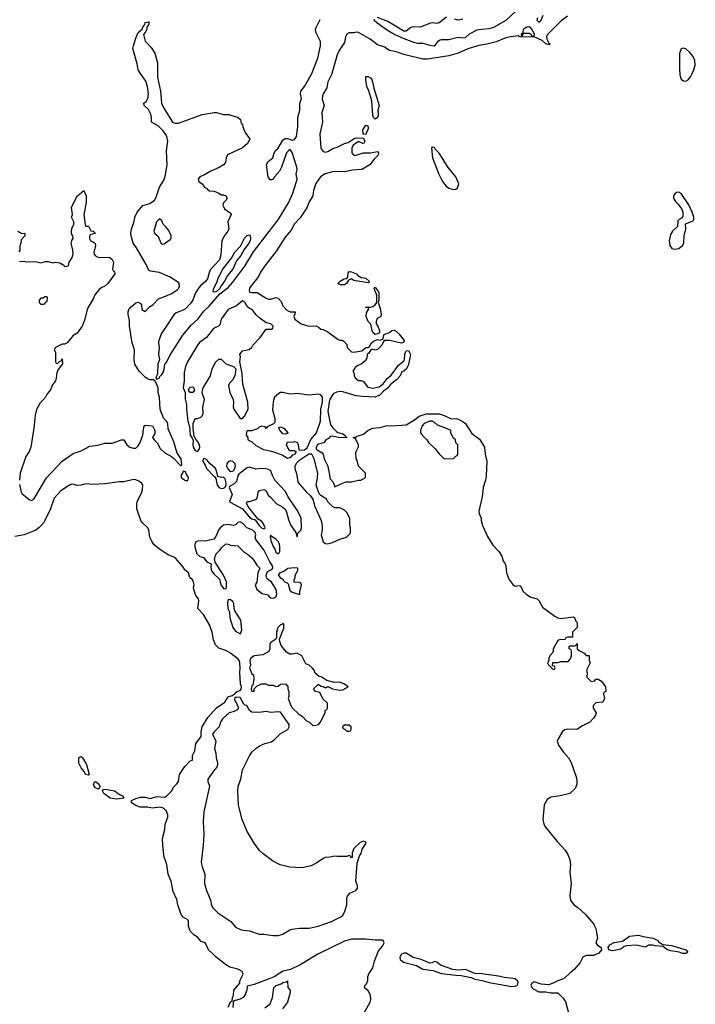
# Model space of a CAD drawing. Header units: inches. Extents: x 2347120 to 2490770, y 707513 to 877705.
# Tile 118 of 132: x 2428771 to 2434469, y 812152 to 820454. Entities that reach past the tile are written whole.
import ezdxf

# ---------------------------------------------------------------- set-up
doc = ezdxf.new("R2010")
doc.units = ezdxf.units.IN
doc.header["$MEASUREMENT"] = 0
for name, color, linetype in [('C4821', 7, 'Continuous'), ('C4822', 7, 'Continuous'), ('C4831', 7, 'Continuous'), ('C4832', 7, 'Continuous')]:
    doc.layers.add(name, color=color, linetype=linetype)

msp = doc.modelspace()

# ---------------------------------------------------------------- linework, layer by layer
at = {"layer": 'C4821', "color": 5, "elevation": 40}
for points in [[(2430000, 819489), (2429979, 819519), (2429938.5, 819558.5), (2429884, 819590), (2429883.6, 819630), (2429876.6, 819656.6), (2429856.2, 819696.2), (2429822, 819730), (2429818, 819750), (2429837, 819763), (2429852.3, 819790), (2429857, 819830), (2429849.6, 819890), (2429836.3, 819936.3), (2429791, 820000)], [(2429934.1, 820000), (2429934.4, 819970), (2429957.6, 819850), (2429966.7, 819750), (2429986.4, 819706.4), (2430000, 819684.5)], [(2430000, 818299.5), (2429950, 818321.1), (2429873.6, 818333.6), (2429860.1, 818340.1), (2429838.7, 818390), (2429756.8, 818530), (2429727.8, 818570), (2429711.1, 818630), (2429708.2, 818651.8), (2429713.5, 818690), (2429734.9, 818745.1), (2429746.1, 818793.9), (2429762.4, 818830), (2429810, 818888.4), (2429870, 818904.9), (2429907.1, 818932.9), (2429921.9, 818958.1), (2429950, 819040.3), (2429984.1, 819095.9), (2429995.5, 819124.5), (2430000, 819147.6)], [(2428770, 818414), (2428802, 818418), (2428831.1, 818411.1), (2428905.6, 818414.4), (2428950, 818402.8), (2428990, 818414.8), (2429010, 818416), (2429050, 818404.7), (2429070, 818410.6), (2429110, 818404.7), (2429143.6, 818383.6), (2429150, 818374), (2429182, 818378), (2429188, 818410), (2429214, 818450), (2429221.5, 818478.5), (2429219.5, 818510), (2429205.6, 818570), (2429210, 818592), (2429222, 818610), (2429219, 818630), (2429207.6, 818647.6), (2429206.6, 818670), (2429210, 818692), (2429228.7, 818730), (2429228.7, 818750), (2429209, 818790), (2429215.3, 818810), (2429209, 818870), (2429250, 818958), (2429259, 818970), (2429312.7, 819012.7), (2429331.3, 818970), (2429331.1, 818911.1), (2429311.3, 818810), (2429323.6, 818723.6), (2429330, 818714), (2429350, 818714), (2429370, 818674), (2429391.6, 818671.6), (2429411.3, 818651.3), (2429370, 818642), (2429361, 818630), (2429358.8, 818610), (2429368, 818588), (2429390, 818581), (2429406.4, 818566.4), (2429410.7, 818550), (2429396, 818490), (2429398, 818478), (2429410, 818462), (2429430, 818451.3), (2429532, 818450), (2429550.9, 818430.9), (2429562, 818410), (2429554, 818350), (2429558, 818338), (2429571.6, 818331.6), (2429574, 818310), (2429513.4, 818230), (2429490, 818206.6), (2429464.9, 818195.1), (2429442, 818178), (2429406, 818134), (2429394.2, 818105.8), (2429342.3, 818017.7), (2429318.5, 817921.5), (2429298.8, 817870), (2429254.8, 817810), (2429221, 817790), (2429170, 817728), (2429150, 817718), (2429130, 817718), (2429074, 817690), (2429062, 817670), (2429074, 817650), (2429074, 817570), (2429078, 817558), (2429090, 817554), (2429107.3, 817572.7), (2429122, 817578), (2429130, 817594), (2429131.3, 817551.3), (2429096, 817504), (2429083.5, 817476.5), (2429079.5, 817430), (2429072, 817410), (2429046.3, 817373.7), (2429030, 817332.7), (2429001.8, 817298.2), (2428988.4, 817270), (2428941.4, 817218.6), (2428913.1, 817166.9), (2428901.7, 817118.3), (2428891.6, 817010), (2428863.9, 816850), (2428850, 816814), (2428822, 816770), (2428774.3, 816630), (2428768.2, 816570)], [(2430000, 818709.5), (2429982, 818730), (2429970, 818758), (2429950, 818774), (2429926, 818750), (2429901, 818670), (2429911.3, 818650), (2429936, 818630), (2429965.4, 818565.4), (2429970, 818562), (2429990, 818564.7), (2430000, 818571.6)], [(2428754, 818670), (2428790, 818652), (2428810, 818654), (2428814, 818650), (2428814, 818630), (2428783.6, 818596.4), (2428782, 818570), (2428772.7, 818547.3), (2428772, 818510), (2428763.6, 818496.4)], [(2430000, 817077.7), (2429986.2, 817090), (2429964, 817144), (2429957, 817170), (2429950, 817269.2), (2429937.8, 817310), (2429939.3, 817350), (2429918.7, 817398.7), (2429909.6, 817409.6), (2429896, 817416), (2429870, 817418), (2429850, 817425.4), (2429830, 817440.5), (2429779.7, 817490), (2429741, 817550), (2429736.4, 817590), (2429739.7, 817670), (2429719.3, 817730), (2429696.9, 817870), (2429696.1, 817916.1), (2429684.8, 817970), (2429684.5, 817990), (2429691.8, 818010), (2429710, 818033.4), (2429750, 818066), (2429770.8, 818070.8), (2429790, 818062), (2429798, 818050), (2429802, 818010), (2429830, 817992), (2429866.8, 818033.2), (2429892.7, 818050), (2429940.8, 818099.2), (2430000, 818122.5)], [(2430000, 817858.9), (2429967.4, 817810), (2429943.7, 817750), (2429942, 817730), (2429948.4, 817690), (2429942.8, 817630), (2429950.8, 817590), (2429937.3, 817550), (2429934, 817470), (2429918, 817430), (2429923.5, 817423.5), (2429950, 817434.8), (2429953.7, 817446.3), (2429970, 817462.4), (2429987.6, 817490), (2429995.3, 817550), (2430000, 817555.8)], [(2428770, 816534), (2428783.2, 816470), (2428790, 816459.5), (2428850, 816407.7), (2428870, 816399.1), (2428889, 816410), (2428998, 816590), (2429129.9, 816730.1), (2429223.4, 816796.6), (2429290, 816818.6), (2429361.7, 816858.3), (2429430, 816865.4), (2429490, 816882.7), (2429550, 816882.8), (2429630, 816910.4), (2429650, 816910.6), (2429674, 816870), (2429700.4, 816850), (2429730, 816839.6), (2429750, 816841.7), (2429770, 816859.5), (2429787.1, 816890), (2429809.2, 816950), (2429818, 817022), (2429830, 817034), (2429892, 817030), (2429910.8, 816990), (2429910, 816966), (2429892, 816930), (2429904.7, 816910), (2429930, 816884.7), (2429957.1, 816837.1), (2429999.1, 816799.1), (2430000, 816798.7)], [(2430000, 815956.9), (2429948.9, 815988.9), (2429905.8, 816025.8), (2429887.7, 816050), (2429869.9, 816089.9), (2429861.2, 816150), (2429853, 816170), (2429808.5, 816208.5), (2429792.6, 816230), (2429759.9, 816330), (2429757.6, 816370), (2429762.8, 816390), (2429799, 816461), (2429807.9, 816490), (2429808.6, 816528.6), (2429802.4, 816542.4), (2429781.1, 816561.1), (2429750, 816575.4), (2429730, 816577.7), (2429650, 816557.7), (2429610, 816557.4), (2429490, 816539.7), (2429390, 816534), (2429330, 816539.3), (2429290, 816529.6), (2429250, 816527), (2429230, 816535.3), (2429210, 816537.2), (2429190, 816529.6), (2429118.5, 816481.5), (2429061.9, 816418.1), (2429031.6, 816330), (2428981.7, 816230), (2428970.5, 816209.5), (2428932.9, 816170), (2428908.5, 816150), (2428810, 816111), (2428730, 816095.9)], [(2430000, 813790.1), (2429984.7, 813804.8), (2429952.9, 813812.9), (2429890, 813804.5), (2429850, 813813.7), (2429785.7, 813814.3), (2429750, 813827), (2429714.5, 813850), (2429713.2, 813866.8), (2429714, 813870), (2429750, 813888), (2429790, 813898.4), (2429830, 813897), (2429870, 813886.3), (2429930, 813904.9), (2429990, 813898), (2430000, 813902)], [(2430000, 813363), (2429989.7, 813390), (2429976.9, 813490), (2429975.4, 813550), (2429993.9, 813626.1), (2429997.2, 813670), (2430000, 813677.1)]]:
    msp.add_lwpolyline(points, dxfattribs=at)
for points in [[(2428998, 818118), (2428983.6, 818116.4), (2428970, 818106), (2428950, 818106), (2428934, 818090), (2428934, 818070), (2428950, 818054), (2428970, 818054), (2428982, 818058), (2428987.3, 818072.7), (2429002, 818078), (2429006, 818110)], [(2429350, 814084), (2429327.3, 814090), (2429314.8, 814114.8), (2429290, 814144.5), (2429270, 814185.2), (2429269.6, 814230.4), (2429281.2, 814238.8), (2429290, 814241), (2429301, 814230), (2429333.8, 814173.8), (2429358, 814090)], [(2429430, 813966.6), (2429410, 813978), (2429399.5, 813990), (2429394.6, 814005.4), (2429399.3, 814020.7), (2429410, 814031), (2429433.2, 814013.2), (2429446.8, 813990), (2429445.4, 813974.6)], [(2429590, 813880.5), (2429535.1, 813890), (2429479.3, 813930), (2429468.4, 813951.6), (2429478, 813962), (2429495.3, 813964.7), (2429570, 813950.7), (2429618.8, 813918.8), (2429642, 813910), (2429650, 813889.5)]]:
    msp.add_lwpolyline(points, close=True, dxfattribs=at)
at = {"layer": 'C4822', "color": 5, "elevation": 40}
msp.add_lwpolyline([(2429791, 820000), (2429769.6, 820030), (2429762.9, 820082.9), (2429729.6, 820190), (2429726, 820210), (2429730, 820232), (2429750, 820298), (2429770, 820344.7), (2429804.7, 820375.3), (2429810, 820392), (2429826, 820414), (2429830, 820431), (2429856.9, 820436.9), (2429862, 820430), (2429858, 820410), (2429842, 820390), (2429842, 820370), (2429830, 820346), (2429814, 820330), (2429830, 820274), (2429879.8, 820219.8), (2429910.5, 820170.5), (2429933, 820090), (2429934.1, 820000)], dxfattribs=at)
at = {"layer": 'C4831', "color": 5}
for points, elevation in [([(2430000, 817555.8), (2430011.5, 817570), (2430038.6, 817621.4), (2430146.1, 817793.9), (2430219.3, 817880.7), (2430272.6, 817930), (2430324.6, 817995.4), (2430370, 818038.2), (2430458.8, 818141.2), (2430530, 818196.5), (2430570, 818241.1), (2430670, 818374.4), (2430742.7, 818497.3), (2430950, 818767.3), (2431037.3, 818910), (2431075.2, 818990), (2431106.6, 819090), (2431110.4, 819110), (2431103.2, 819150), (2431111, 819190), (2431109.8, 819210), (2431070, 819332.7), (2431050, 819362.7), (2431020.3, 819330), (2430978.4, 819210), (2430962.3, 819177.7), (2430920.5, 819130), (2430910, 819109), (2430896.8, 819103.2), (2430884.8, 819104.8), (2430866.6, 819130), (2430852.3, 819230), (2430863.9, 819256.1), (2430905.2, 819290), (2430918, 819330), (2430929.4, 819350), (2430950, 819370.7), (2430990, 819438), (2431010, 819453), (2431030, 819453.4), (2431070, 819437.7), (2431090, 819444.6), (2431106.6, 819470), (2431118.1, 819550), (2431118.3, 819630), (2431132.6, 819690), (2431133.5, 819746.5), (2431146.6, 819790), (2431138.6, 819830), (2431143.2, 819850), (2431173.6, 819890), (2431230.4, 819990), (2431234.3, 820000)], 40), ([(2431404.7, 820000), (2431403.6, 819996.4), (2431370.1, 819930), (2431361.5, 819878.5), (2431331, 819830), (2431325.3, 819810), (2431323.5, 819783.5), (2431338.2, 819730), (2431319.7, 819670), (2431324.7, 819590), (2431301.7, 819490), (2431310.4, 819370), (2431330, 819341.6), (2431350, 819336.3), (2431370, 819342.8), (2431412.7, 819367.3), (2431450, 819378), (2431509.4, 819410.6), (2431541.2, 819418.8), (2431591.6, 819451.6), (2431610, 819458), (2431670, 819454), (2431682, 819430), (2431670, 819408), (2431630, 819428), (2431582.8, 819397.2), (2431571.3, 819370), (2431571.6, 819331.6), (2431579.6, 819319.6), (2431590, 819312), (2431610, 819311.3), (2431668.9, 819331.1), (2431730, 819331), (2431790, 819342), (2431798, 819330), (2431793, 819310), (2431761.7, 819278.3), (2431724, 819230), (2431657.3, 819190), (2431575.1, 819184.9), (2431514, 819170), (2431470, 819174.5), (2431410, 819169.8), (2431346.6, 819153.4), (2431307.4, 819130), (2431270, 819073.6), (2431250, 819014), (2431244.7, 818970), (2431210, 818913.5), (2431193.6, 818866.4), (2431136.9, 818783.1), (2431090, 818731.6), (2431060.6, 818679.4), (2431010, 818620.2), (2430936.4, 818503.6), (2430846.9, 818390), (2430807.7, 818332.3), (2430780, 818280), (2430722.6, 818210), (2430710, 818189.3), (2430706.4, 818170), (2430710, 818157.1), (2430730, 818152.2), (2430774.7, 818154.7), (2430850, 818104.7), (2430870, 818096), (2430890, 818096), (2430930, 818111), (2430950, 818104.7), (2430976.8, 818076.8), (2430990, 818042), (2431025.4, 818005.4), (2431051.6, 817991.6), (2431094, 817990), (2431092, 817970), (2431082, 817950), (2431092, 817930), (2431144.7, 817890), (2431210, 817871), (2431271.1, 817871.1), (2431290, 817862), (2431310, 817844.7), (2431330, 817842), (2431370, 817822), (2431456.9, 817756.9), (2431470, 817751.3), (2431491.1, 817751.1), (2431503.6, 817743.6), (2431530, 817714), (2431534, 817690), (2431570, 817652), (2431590, 817651.3), (2431657.2, 817662.8), (2431689.4, 817690.6), (2431709, 817691), (2431722, 817698), (2431739, 817730), (2431755.5, 817744.5), (2431790, 817756), (2431810, 817751), (2431838, 817762), (2431842, 817798), (2431853.6, 817806.4), (2431870, 817807.3), (2431890, 817816.3), (2431910, 817834), (2431930, 817836.4), (2431950, 817826), (2431970, 817806), (2432014, 817750), (2432007.7, 817732.3), (2431990, 817727.3), (2431890.5, 817749.5), (2431850.8, 817749.2), (2431840.7, 817739.3), (2431826, 817710), (2431790, 817674), (2431768.7, 817668.7), (2431744.7, 817675.3), (2431734, 817670), (2431716.9, 817643.1), (2431702, 817630), (2431699.6, 817600.4), (2431683.6, 817576.4), (2431650, 817548), (2431622, 817538), (2431599.6, 817520.4), (2431582, 817490), (2431591.6, 817471.6), (2431592, 817450), (2431602, 817430), (2431630, 817412), (2431651.6, 817411.6), (2431670, 817402), (2431701.1, 817361.1), (2431710, 817355.5), (2431750, 817348), (2431802, 817358), (2431837.6, 817382.4), (2431870, 817427.3), (2431903, 817457), (2431939.1, 817500.9), (2431962.5, 817537.5), (2432010, 817578), (2432017.2, 817590), (2432018, 817630), (2432023.7, 817650), (2432030, 817661), (2432050, 817664.7), (2432067.3, 817630), (2432050, 817545.2), (2432033.1, 817510), (2432010, 817489.6), (2431995.5, 817484.5), (2431979.5, 817450), (2431950, 817416.2), (2431900.2, 817379.8), (2431870, 817344), (2431839, 817321), (2431810.2, 817290), (2431770, 817272.4), (2431663.6, 817276.4), (2431610, 817283.5), (2431496.3, 817316.3), (2431470, 817317.7), (2431445.8, 817314.2), (2431419, 817301), (2431387, 817253), (2431380.2, 817230), (2431371.1, 817150), (2431386.4, 817066.4), (2431396.2, 817036.2), (2431412.1, 817012.1), (2431442, 816982), (2431453.7, 816973.7), (2431490, 816964.7), (2431514, 816950), (2431518, 816938), (2431534, 816930), (2431471.6, 816928.4), (2431410, 816942), (2431390, 816938), (2431376.9, 816923.1), (2431354, 816910), (2431335.3, 816884.7), (2431290, 816875.1), (2431284, 816870), (2431271.3, 816850), (2431271.6, 816831.6), (2431321, 816801), (2431331.3, 816790), (2431338.8, 816750), (2431371, 816690), (2431390, 816582), (2431415.3, 816555.3), (2431430, 816514), (2431492.9, 816547.1), (2431524, 816556), (2431570, 816556), (2431630, 816571.3), (2431648.4, 816571.6), (2431687.3, 816592.7), (2431688, 816630), (2431630, 816688), (2431616.4, 816736.4), (2431608, 816750), (2431607.3, 816807.3), (2431627.3, 816852.7), (2431628, 816870), (2431602, 816922), (2431590, 816926), (2431587.3, 816932.7), (2431610, 816934), (2431618, 816942), (2431670, 816958), (2431708.7, 816990), (2431748, 817010), (2431810, 817014.9), (2431870, 817032.9), (2431910, 817028.2), (2432030, 817039), (2432100.1, 817079.9), (2432140.9, 817110), (2432198, 817130), (2432311.3, 817130), (2432350, 817117.6), (2432410, 817088), (2432452, 817090), (2432470, 817086.4), (2432503, 817070), (2432530.3, 817050), (2432585.5, 816965.5), (2432650, 816918), (2432691.5, 816850), (2432696.5, 816790), (2432711, 816730), (2432705.7, 816605.7), (2432700.2, 816570), (2432679.7, 816510), (2432672, 816432), (2432643.1, 816310), (2432646, 816290), (2432664, 816250), (2432664, 816230), (2432674, 816190), (2432716.5, 816096.5), (2432762.5, 816022.5), (2432812.9, 815970), (2432836.5, 815930), (2432848.3, 815888.3), (2432862.8, 815870), (2432871, 815850), (2432877.3, 815790), (2432896.8, 815736.8), (2432930, 815691.3), (2432950, 815678), (2432990, 815682), (2432996.9, 815676.9), (2433016, 815636), (2433042, 815610), (2433083.5, 815583.5), (2433136.3, 815570), (2433150, 815556.3), (2433181.7, 815501.7), (2433285.1, 815425.1), (2433310, 815411.8), (2433334.2, 815405.8), (2433438, 815418), (2433450, 815412), (2433461, 815381), (2433472, 815370), (2433474, 815330), (2433434, 815290), (2433432.7, 815247.3), (2433390, 815246), (2433378, 815242), (2433370, 815226), (2433330, 815228), (2433310, 815218), (2433271.3, 815150), (2433271.3, 815128.7), (2433265.4, 815114.6), (2433242, 815090), (2433234, 815070), (2433234, 815050), (2433222, 815030), (2433230, 815014), (2433270, 814974), (2433282, 814978), (2433286, 814990), (2433282, 815002), (2433266, 815006), (2433267.3, 815032.7), (2433310, 815034), (2433336.4, 815043.6), (2433396.4, 815043.6), (2433416.4, 815063.6), (2433426, 815090), (2433426, 815130), (2433422, 815142), (2433406, 815150), (2433406, 815170), (2433410, 815174), (2433450, 815174), (2433462, 815178), (2433470, 815194), (2433474, 815190), (2433474, 815150), (2433490, 815134), (2433531.6, 815111.6), (2433550, 815094), (2433570, 815094), (2433574, 815090), (2433574, 815050), (2433582, 815030), (2433552, 814970), (2433558, 814950), (2433554, 814910), (2433590, 814874), (2433622, 814878), (2433630, 814894), (2433650, 814894), (2433676.9, 814876.9), (2433712.7, 814827.3), (2433714, 814790), (2433698, 814782), (2433694, 814770), (2433704.7, 814730), (2433690, 814698), (2433630, 814693.2), (2433608.4, 814671.6), (2433608.5, 814648.5), (2433631.8, 814610), (2433626.4, 814590), (2433610, 814563.6), (2433579.5, 814530), (2433519.1, 814500.9), (2433470, 814469.9), (2433390, 814470.8), (2433370, 814467), (2433348.6, 814451.4), (2433311.7, 814390), (2433305.6, 814370), (2433316.1, 814336.1), (2433357.7, 814277.7), (2433399.3, 814230), (2433423.7, 814190), (2433463.5, 814070), (2433470, 814038), (2433470, 814009.2), (2433455, 813970), (2433410, 813929.8), (2433330.9, 813909.1), (2433250, 813898.7), (2433221, 813879), (2433204.9, 813855.1), (2433195.4, 813830), (2433184.6, 813710), (2433192.9, 813670), (2433206.1, 813646), (2433303.3, 813523.3), (2433372.5, 813452.5), (2433395.2, 813415.2), (2433410, 813369.1), (2433416.5, 813330), (2433412.1, 813270), (2433421.6, 813170), (2433412.1, 813070), (2433417.5, 813030), (2433447.1, 812987.1), (2433475.8, 812970), (2433543.8, 812910), (2433610.4, 812830.4), (2433630.7, 812790), (2433644, 812710), (2433630.8, 812670), (2433644, 812650), (2433674.8, 812630), (2433678.8, 812610), (2433656.9, 812583.1), (2433610, 812564.2), (2433550, 812562.6), (2433521.7, 812550), (2433496.9, 812503.1), (2433451.8, 812448.2), (2433410, 812415.6), (2433370, 812376.2), (2433350, 812363.6), (2433310, 812349.6), (2433271.2, 812328.8), (2433230, 812317.1), (2433170, 812320.2), (2433110, 812341.1), (2433089.6, 812330.4), (2433083.2, 812310), (2433092.4, 812290), (2433102.1, 812282.1), (2433150, 812256.9), (2433210, 812255.9), (2433250, 812248.6), (2433310, 812248.9), (2433350, 812210.2), (2433374.2, 812174.2), (2433401.7, 812070)], 40), ([(2434338.2, 820000), (2434339.1, 819990), (2434350, 819952), (2434370, 819938), (2434390, 819936), (2434410, 819946), (2434430, 819971.3), (2434443.7, 820000)], 60), ([(2430000, 819684.5), (2430058.8, 819590), (2430081.7, 819581.7), (2430110, 819580.3), (2430310, 819654), (2430410, 819670.7), (2430430, 819670.8), (2430490, 819653.4), (2430533.8, 819653.8), (2430614, 819630), (2430632.7, 819612.7), (2430638, 819578), (2430650, 819574), (2430652, 819550), (2430663.6, 819523.6), (2430676.9, 819496.9), (2430710.8, 819450), (2430704.7, 819430), (2430691, 819410), (2430650, 819374), (2430524.7, 819315.3), (2430511.7, 819288.3), (2430506.8, 819250), (2430490, 819229), (2430452.8, 819207.2), (2430383.7, 819176.3), (2430330, 819144.5), (2430291.3, 819130), (2430276, 819110), (2430282, 819090), (2430310, 819071), (2430330, 819042), (2430350, 819031.3), (2430358, 819018), (2430371, 819011), (2430410, 819006.8), (2430452, 818990), (2430470, 818978), (2430490, 818978), (2430511, 818970), (2430521, 818950), (2430510, 818928), (2430491.1, 818908.9), (2430484.7, 818890), (2430499.8, 818859.8), (2430546.4, 818826.4), (2430556, 818810), (2430526, 818750), (2430534, 818690), (2430526, 818670), (2430494, 818626), (2430474.8, 818590), (2430468.2, 818470), (2430456, 818430), (2430382.4, 818350), (2430372.2, 818330), (2430354.9, 818270), (2430340.5, 818250), (2430295.5, 818210), (2430280.5, 818190), (2430254, 818150), (2430230.5, 818090), (2430210, 818058), (2430170, 818016), (2430150, 818003.7), (2430090, 817981.2), (2430070, 817964), (2430000, 817858.9)], 40), ([(2430000, 819147.6), (2430016.2, 819230), (2430008.5, 819348.5), (2430020.7, 819430), (2430013.3, 819470), (2430000, 819489)], 40), ([(2430000, 818571.6), (2430040.4, 818599.6), (2430048, 818610), (2430048.7, 818630), (2430030, 818675.3), (2430000, 818709.5)], 40), ([(2430000, 818122.5), (2430055.5, 818144.4), (2430101.9, 818178.1), (2430112.2, 818190), (2430119.8, 818210), (2430116, 818230), (2430110, 818236.9), (2430041.5, 818281.5), (2430000, 818299.5)], 40), ([(2430000, 816798.7), (2430050, 816770.8), (2430070, 816754), (2430130, 816691), (2430138.4, 816701.6), (2430133.3, 816750), (2430099.8, 816799.8), (2430070, 816893.3), (2430023.9, 817003.9), (2430019.6, 817050), (2430010, 817068.7), (2430000, 817077.7)], 40), ([(2430000, 813902), (2430010, 813906), (2430050.9, 813949.1), (2430070, 813984.9), (2430097, 814010), (2430109.6, 814030), (2430119.3, 814090), (2430162.8, 814157.2), (2430210, 814205.5), (2430229.3, 814210.7), (2430228.3, 814250), (2430247.6, 814290), (2430257.4, 814350), (2430300.7, 814410), (2430301.1, 814450), (2430309.1, 814490), (2430356.8, 814570), (2430430, 814652), (2430500.2, 814699.8), (2430530, 814744.7), (2430564, 814756), (2430588.7, 814771.3), (2430596.4, 814783.6), (2430608.4, 814791.6), (2430630, 814797.3), (2430638.4, 814810), (2430640.5, 814830), (2430633.9, 814853.9), (2430627.8, 814950), (2430631, 814990), (2430628, 815030), (2430621, 815050), (2430610, 815063.8), (2430550, 815113.6), (2430510, 815134.4), (2430450, 815154.5), (2430422.8, 815182.8), (2430406.3, 815226.3), (2430394.4, 815290), (2430371.1, 815351.1), (2430319.9, 815439.9), (2430273.6, 815490), (2430283, 815550), (2430278.7, 815570), (2430257.9, 815597.9), (2430238.9, 815650), (2430236, 815670), (2430241.2, 815690), (2430237, 815710), (2430227.3, 815730), (2430206.6, 815750), (2430193.6, 815790), (2430170, 815809.2), (2430142.2, 815850), (2430087.2, 815910), (2430070, 815922.3), (2430022.7, 815942.7), (2430000, 815956.9)], 40), ([(2430000, 813677.1), (2430021.2, 813730), (2430020.3, 813750), (2430005.2, 813785.2), (2430000, 813790.1)], 40), ([(2430528, 812128), (2430550, 812174), (2430562, 812178), (2430566, 812210), (2430575.3, 812224.7), (2430578, 812270), (2430628.7, 812331.3), (2430629, 812350), (2430654.8, 812405.2), (2430647.7, 812427.7), (2430610, 812448), (2430544, 812464), (2430507.1, 812487.1), (2430428.3, 812548.3), (2430390, 812589.7), (2430363, 812610), (2430342.2, 812662.3), (2430334.5, 812670), (2430302.7, 812682.7), (2430270, 812717.7), (2430238.9, 812738.9), (2430208.9, 812768.9), (2430193.5, 812810), (2430195.1, 812850), (2430190, 812864), (2430150, 812887.3), (2430133.7, 812910), (2430103.9, 812990), (2430095.7, 813035.7), (2430064.2, 813104.2), (2430049.8, 813190), (2430024.2, 813250), (2430012.6, 813330), (2430000, 813363)], 40), ([(2431670.3, 812069.7), (2431725.7, 812170), (2431732.8, 812192.8), (2431730, 812229), (2431710, 812265.2), (2431678, 812290), (2431682, 812310), (2431694.8, 812325.2), (2431706, 812350), (2431707.6, 812387.6), (2431715, 812410), (2431750, 812460.4), (2431764.6, 812515.4), (2431796.8, 812603.2), (2431830, 812642.7), (2431844.1, 812670), (2431837.4, 812690), (2431830, 812693.2), (2431770, 812692), (2431690, 812702.2), (2431570, 812701.8), (2431510, 812683.7), (2431286.4, 812573.6), (2431136.7, 812483.3), (2431054.1, 812445.9), (2430994, 812430), (2430964.5, 812415.5), (2430917, 812383), (2430874.6, 812365.4), (2430750, 812318), (2430690, 812306), (2430686.8, 812270), (2430670.6, 812230), (2430654.8, 812210), (2430630, 812194), (2430578, 812182), (2430572.7, 812167.3), (2430570, 812126)], 40), ([(2430839, 812121), (2430884, 812156), (2430902, 812210), (2430914, 812290), (2430935.3, 812310), (2430976, 812324), (2430990, 812334.8), (2431018, 812342), (2431030, 812350.7), (2431032.7, 812292.7), (2431052, 812270), (2431052, 812250), (2431030.8, 812170), (2430987.3, 812112.7)], 40)]:
    msp.add_lwpolyline(points, dxfattribs=dict(at, elevation=elevation))
for points, elevation in [([(2431770, 819615.3), (2431755.3, 819630), (2431750, 819646), (2431740.7, 819770), (2431714.9, 819854.9), (2431699.6, 819890), (2431689.4, 819950.6), (2431690, 819974), (2431710, 819974.8), (2431730, 819962.8), (2431740.7, 819950), (2431748, 819930), (2431757.2, 819877.2), (2431803, 819730), (2431790.7, 819690), (2431794, 819650), (2431790, 819628.7)], 40), ([(2431690, 819486), (2431668, 819488), (2431665.6, 819525.6), (2431690, 819564.7), (2431702, 819562), (2431711.3, 819551.3), (2431711, 819530), (2431698, 819510)], 40), ([(2432250, 819378), (2432244.7, 819370), (2432253.4, 819290), (2432306.4, 819150), (2432336.4, 819090), (2432368, 819050), (2432390, 819034), (2432430, 819022.8), (2432450, 819026), (2432463.1, 819036.9), (2432474, 819070), (2432449.3, 819130), (2432386.2, 819206.2), (2432310, 819329), (2432279, 819359), (2432270, 819375.3)], 60), ([(2434330, 819000.9), (2434310, 818998), (2434295.6, 818984.4), (2434286.4, 818970), (2434286, 818950), (2434301.1, 818921.1), (2434322, 818902), (2434355.3, 818855.3), (2434364.7, 818830), (2434363.6, 818796.4), (2434358, 818782), (2434334, 818770), (2434322, 818758), (2434318, 818710), (2434278, 818670), (2434258.8, 818641.2), (2434248.2, 818590), (2434253.4, 818550), (2434270, 818524.9), (2434290, 818518), (2434330, 818525.3), (2434362, 818550), (2434371.6, 818570), (2434375.1, 818630), (2434389, 818690), (2434388, 818732), (2434450, 818758), (2434457.2, 818770), (2434456, 818790), (2434444, 818830), (2434413.6, 818893.6), (2434350, 818989)], 60), ([(2430410, 818157.2), (2430403.3, 818163.3), (2430405.1, 818185.1), (2430435.8, 818244.2), (2430444.4, 818275.6), (2430485.1, 818350), (2430556.8, 818443.2), (2430585.1, 818494.9), (2430634.6, 818545.4), (2430668, 818612), (2430690, 818633.4), (2430710, 818640.7), (2430715.3, 818635.3), (2430717.3, 818610), (2430714.2, 818590), (2430703.6, 818570), (2430664.1, 818515.9), (2430634.9, 818465.1), (2430600, 818420), (2430568, 818350), (2430522.3, 818297.7), (2430499.1, 818250), (2430469.2, 818210.8), (2430455.9, 818184.1), (2430430, 818161.6)], 40), ([(2431710, 818235.3), (2431590, 818254), (2431570, 818268.7), (2431543.6, 818256.4), (2431526, 818230), (2431510, 818219.3), (2431477.2, 818217.2), (2431455.3, 818230), (2431475.3, 818250), (2431508.7, 818270), (2431530, 818272), (2431538, 818282), (2431542.7, 818317.3), (2431549.4, 818330.6), (2431570, 818327.3), (2431612.7, 818310), (2431619.3, 818299.3), (2431650, 818278.8), (2431690, 818273.7), (2431718.8, 818250), (2431718, 818242)], 40), ([(2431770, 817799), (2431750, 817815.3), (2431742.7, 817830), (2431736, 817876), (2431729, 817890), (2431709.6, 817909.6), (2431692, 817950), (2431697.2, 817982.8), (2431715.3, 818015.3), (2431710, 818026), (2431688, 818030), (2431730, 818030.5), (2431750, 818036.3), (2431769.2, 818050), (2431784, 818070), (2431782, 818130), (2431765.2, 818170), (2431762, 818190), (2431763.1, 818196.9), (2431770, 818198), (2431780.7, 818180.7), (2431790, 818176), (2431798.8, 818150), (2431798.8, 818090), (2431793.4, 818070), (2431810, 818018.8), (2431818.7, 817970), (2431817.3, 817950), (2431786.9, 817933.1), (2431778, 817910), (2431776.3, 817890), (2431790.3, 817870.3), (2431806.8, 817830), (2431805.4, 817814.6), (2431790, 817804)], 40), ([(2430650, 818083.1), (2430598.7, 818041.3), (2430528.2, 818010), (2430471, 817930), (2430458, 817882), (2430449, 817871), (2430405, 817850), (2430346.3, 817773.7), (2430290, 817733.4), (2430269.5, 817710), (2430185.4, 817570), (2430170, 817529.4), (2430157.7, 817477.7), (2430159.5, 817410), (2430150.7, 817350), (2430165.5, 817310), (2430165.5, 817254.5), (2430178.4, 817210), (2430176.5, 817170), (2430187.8, 817070), (2430202.5, 817022.5), (2430207.8, 816950), (2430226.5, 816926.5), (2430230, 816914.8), (2430234.4, 816914.4), (2430231, 816870), (2430234.3, 816850), (2430250, 816821.6), (2430270, 816811.8), (2430285.7, 816830), (2430289.8, 816850), (2430287.6, 816870), (2430274.6, 816894.6), (2430255.6, 816915.6), (2430243, 816943), (2430233, 817007), (2430235.1, 817050), (2430250, 817091.3), (2430270, 817091.3), (2430298, 817102), (2430308, 817110), (2430318, 817130), (2430315.3, 817190), (2430328.7, 817250), (2430308.9, 817308.9), (2430313.2, 817330), (2430319, 817350), (2430381.2, 817450), (2430394.5, 817510), (2430426, 817570), (2430450, 817592), (2430470, 817591.3), (2430510, 817552), (2430574, 817530), (2430594, 817510), (2430586, 817450), (2430565.2, 817414.8), (2430541, 817390), (2430531, 817369), (2430543, 817310), (2430570.7, 817250), (2430574, 817230), (2430570.8, 817190), (2430577.3, 817170), (2430630, 817092), (2430650, 817092), (2430668, 817110), (2430698, 817170), (2430694, 817230), (2430655.1, 817370), (2430649, 817411), (2430648.7, 817470), (2430628.7, 817570), (2430634, 817610), (2430628.7, 817631.3), (2430650, 817662), (2430707.3, 817672.7), (2430728.4, 817691.6), (2430738, 817710), (2430795.3, 817770), (2430850, 817844.7), (2430894.6, 817845.4), (2430907.3, 817852.7), (2430908, 817870), (2430890, 817888), (2430850, 817899), (2430795.9, 817935.9), (2430765.8, 817965.8), (2430732.7, 818010), (2430710, 818019.6), (2430690, 818035.1), (2430670, 818072)], 40), ([(2430230, 817309), (2430209.5, 817309.5), (2430196, 817330), (2430202.7, 817350), (2430210, 817355.5), (2430230, 817359.1), (2430239.1, 817350), (2430244.9, 817330)], 40), ([(2430990, 817309.4), (2430970.7, 817309.3), (2430956.8, 817303.2), (2430921, 817270), (2430907.5, 817232.5), (2430903.4, 817163.4), (2430922.8, 817090), (2430922, 817058), (2430912.7, 817047.3), (2430858, 817022), (2430850, 817006), (2430842, 817022), (2430810, 817026), (2430790, 817018), (2430776, 817004), (2430727.3, 816987.3), (2430690, 816986), (2430683.6, 816976.4), (2430682, 816950), (2430694, 816930), (2430694, 816910), (2430730, 816894), (2430762.5, 816862.5), (2430828.4, 816828.4), (2430894.4, 816814.4), (2430984.2, 816784.2), (2431030, 816756.4), (2431050, 816763), (2431064, 816770), (2431076, 816784), (2431094, 816790), (2431096.4, 816803.6), (2431106, 816810), (2431090, 816818), (2431050, 816818), (2431028.7, 816850), (2431022, 816870), (2431030, 816894), (2431070, 816892), (2431090, 816898), (2431110, 816891), (2431120.7, 816870), (2431126.4, 816826.4), (2431143.7, 816823.7), (2431172.1, 816827.9), (2431195.5, 816844.5), (2431226, 816914), (2431273.7, 816970), (2431307.2, 817070), (2431309.7, 817170), (2431326.3, 817230), (2431324.5, 817270), (2431309.6, 817289.6), (2431290, 817296.2), (2431210, 817287.8), (2431110, 817301.1), (2431050, 817296.3)], 40), ([(2431010, 816958), (2430990, 816962), (2430966, 816994), (2430958, 817010), (2430962, 817018), (2430970, 817022), (2430998, 817010), (2431031.3, 816970), (2431030, 816966)], 40), ([(2432250, 817068), (2432230, 817068), (2432182, 817050), (2432164.7, 817030), (2432152, 816990), (2432152, 816970), (2432167.1, 816947.1), (2432204.7, 816910), (2432218, 816890), (2432275.9, 816835.9), (2432310, 816792), (2432350, 816752), (2432430, 816754), (2432450, 816774), (2432462, 816778), (2432467.3, 816792.7), (2432466, 816870), (2432450, 816886), (2432446, 816910), (2432430, 816926), (2432408.4, 816968.4), (2432406, 816990), (2432366, 817010), (2432294.6, 817034.6), (2432270, 817058)], 40), ([(2430330, 816754.7), (2430318.8, 816750), (2430314.9, 816730), (2430336.7, 816696.7), (2430347.4, 816670), (2430410, 816602), (2430418.2, 816598.2), (2430425.7, 816585.7), (2430436.8, 816530), (2430452.7, 816510), (2430470, 816501.3), (2430490, 816502.6), (2430502, 816510), (2430512.1, 816527.9), (2430513, 816550), (2430503.5, 816583.5), (2430490, 816596.9), (2430470, 816593), (2430442, 816602), (2430431, 816651), (2430421.6, 816670), (2430376.2, 816710), (2430350, 816743.7)], 40), ([(2431235.3, 816790), (2431210, 816789.5), (2431126.1, 816733.9), (2431105.4, 816714.6), (2431092.8, 816690), (2431092.8, 816670), (2431106.2, 816626.2), (2431118, 816558), (2431130, 816537), (2431190, 816470.3), (2431221.8, 816441.8), (2431243.2, 816410), (2431260.8, 816350), (2431314.6, 816230), (2431321.8, 816190), (2431320.8, 816150), (2431312.4, 816110), (2431330, 816050.8), (2431350, 816038), (2431370, 816035.5), (2431410, 816044.4), (2431470, 816074), (2431528, 816090), (2431558, 816122), (2431562, 816130), (2431562, 816170), (2431555.3, 816190), (2431555.3, 816250), (2431530, 816298), (2431510, 816318), (2431470, 816338), (2431430, 816338), (2431410, 816348), (2431369.5, 816389.5), (2431359, 816410), (2431310, 816440.7), (2431296.6, 816456.6), (2431272.7, 816530), (2431284, 816590), (2431285.2, 816630), (2431256, 816750)], 40), ([(2430550, 816734.5), (2430530, 816724.5), (2430517.1, 816710), (2430514.9, 816690), (2430526.1, 816666.1), (2430540.7, 816650), (2430550, 816644.9), (2430570, 816646), (2430580.5, 816659.5), (2430592, 816690), (2430589.5, 816709.5), (2430570, 816729.3)], 40), ([(2430710, 816680.9), (2430690, 816676.2), (2430619.5, 816620.5), (2430611.5, 816608.5), (2430598.7, 816561.3), (2430579.1, 816540.9), (2430541.8, 816518.2), (2430536.4, 816510), (2430562.4, 816450), (2430545.5, 816405.5), (2430541.6, 816390), (2430544.8, 816384.8), (2430650, 816328.9), (2430710, 816259.5), (2430730, 816245.2), (2430756.7, 816236.7), (2430789.5, 816189.5), (2430810, 816170.5), (2430830, 816160.5), (2430837.6, 816162.4), (2430840.9, 816170), (2430824.5, 816210), (2430810, 816226.6), (2430783.7, 816243.7), (2430746.5, 816286.5), (2430698, 816350), (2430684.7, 816375.3), (2430689.3, 816390.7), (2430710, 816391.3), (2430768.4, 816411.6), (2430778, 816430), (2430782, 816470), (2430794.6, 816485.4), (2430830, 816491.3), (2430850, 816482), (2430865.4, 816445.4), (2430890, 816424.7), (2430933.7, 816373.7), (2430990, 816344), (2431010, 816326), (2431022.4, 816302.4), (2431038.8, 816238.8), (2431055.8, 816195.8), (2431101, 816130), (2431110, 816094), (2431116.5, 816123.5), (2431142.4, 816150), (2431146.6, 816170), (2431143.7, 816250), (2431136.1, 816270), (2431110, 816317.4), (2431034.8, 816430), (2431010, 816479.6), (2430923.6, 816570), (2430902, 816610), (2430889.2, 816650), (2430870, 816660.7), (2430846, 816666), (2430810, 816668.8), (2430764, 816664)], 40), ([(2430150, 816648), (2430144.9, 816630), (2430130.6, 816610), (2430137.1, 816590), (2430170, 816569.3), (2430190, 816569.3), (2430195.2, 816590), (2430190, 816603.6), (2430178.7, 816618.7), (2430170, 816642.7)], 40), ([(2430630, 816219.7), (2430610, 816213.6), (2430590, 816193.3), (2430571.5, 816188.5), (2430530, 816198), (2430510, 816195.8), (2430489.3, 816190.7), (2430461.6, 816170), (2430446.4, 816150), (2430425.2, 816094.8), (2430407.1, 816072.9), (2430350, 816058.3), (2430270, 816057.8), (2430257.8, 816050), (2430247.6, 816030), (2430247.2, 816010), (2430266.4, 815950), (2430290, 815928.5), (2430319.9, 815919.9), (2430350, 815882), (2430384.7, 815864.7), (2430383.9, 815836.1), (2430390, 815806.7), (2430410, 815778.9), (2430457.6, 815737.6), (2430467.6, 815690), (2430490, 815656.4), (2430510, 815654.8), (2430514.9, 815665.1), (2430514.6, 815714.6), (2430488.7, 815770), (2430420.4, 815880.4), (2430415.3, 815910), (2430429, 815950), (2430460.2, 815979.8), (2430476.4, 816003.6), (2430510, 816034), (2430530, 816032), (2430550, 816022), (2430610, 816018), (2430664.4, 815964.4), (2430690.4, 815950), (2430730, 815917), (2430750, 815892.2), (2430770, 815855.8), (2430796.3, 815830), (2430780.3, 815790), (2430771, 815710), (2430758, 815690), (2430771, 815650), (2430816.3, 815616.3), (2430864.9, 815604.9), (2430874.9, 815590), (2430890, 815579.5), (2430910, 815576.5), (2430930, 815586), (2430938.7, 815610), (2430933.3, 815650), (2430896.2, 815710), (2430858.5, 815738.5), (2430851.5, 815750), (2430848.8, 815768.8), (2430860, 815800), (2430890, 815816), (2430905.1, 815830), (2430904, 815850), (2430882, 815882), (2430830, 815985.1), (2430763.6, 816070), (2430757, 816090), (2430764, 816110), (2430756.8, 816130), (2430736, 816150), (2430688.1, 816168.1), (2430650, 816208.4)], 40), ([(2430890, 816108.7), (2430884.1, 816095.9), (2430890, 816062.8), (2430910, 816010.8), (2430923.1, 815990), (2430930, 815964.7), (2430950, 815951.3), (2430960.4, 815959.6), (2430964, 815970), (2430966, 816010), (2430961.2, 816030), (2430952.7, 816050), (2430935.1, 816070), (2430897.5, 816097.5)], 40), ([(2431090, 815832.8), (2431033.7, 815826.3), (2430999, 815801), (2430964.4, 815790), (2430950.3, 815770), (2430969, 815750), (2430982.7, 815742.7), (2431010, 815710.5), (2431026.2, 815706.2), (2431036.3, 815696.3), (2431050, 815643), (2431070, 815627.6), (2431130, 815606), (2431134.6, 815605.4), (2431134, 815630), (2431148.7, 815690), (2431142, 815702), (2431130, 815708.7), (2431086, 815710), (2431086, 815730), (2431095.3, 815750), (2431095.3, 815770), (2431117.2, 815810), (2431118, 815830)], 40), ([(2430530, 815565.2), (2430523.7, 815536.3), (2430526, 815490), (2430540.3, 815460.3), (2430544.6, 815410), (2430569.5, 815330), (2430590, 815298.6), (2430630, 815276), (2430637, 815283), (2430646, 815310), (2430636.4, 815390), (2430586, 815470), (2430579.3, 815490), (2430577, 815530), (2430569.5, 815549.5), (2430550, 815562)], 40), ([(2430990, 815365.2), (2430984.4, 815355.6), (2430970, 815352), (2430948.8, 815330), (2430935.8, 815290), (2430936, 815244), (2430932, 815230), (2430890, 815201.3), (2430882, 815190), (2430880.4, 815150), (2430872.8, 815127.2), (2430820.9, 815099.1), (2430750, 815089.8), (2430720.9, 815070), (2430713, 815050), (2430717.3, 815010), (2430708.9, 814990), (2430730, 814938), (2430742, 814930), (2430746, 814890), (2430736.9, 814843.1), (2430730, 814838), (2430723, 814810), (2430730, 814791.3), (2430747.3, 814792.7), (2430748.4, 814811.6), (2430770, 814834), (2430810, 814854), (2430847.3, 814852.7), (2430870, 814842), (2430910, 814842), (2430930, 814832), (2430950, 814834), (2430970, 814852), (2431012.7, 814852.7), (2431031.6, 814831.6), (2431032.7, 814812.7), (2431042, 814790), (2431042, 814750), (2431034, 814730), (2431058, 814670), (2431070, 814652), (2431121.4, 814601.4), (2431157.3, 814577.3), (2431190, 814542), (2431214, 814530), (2431243.6, 814503.6), (2431270, 814504.7), (2431290, 814512), (2431308, 814530), (2431347.3, 814612.7), (2431348.4, 814631.6), (2431362, 814638), (2431366, 814650), (2431366, 814690), (2431327.3, 814727.3), (2431302, 814782), (2431266, 814790), (2431248, 814812), (2431290, 814852), (2431310, 814834), (2431330, 814832), (2431343.6, 814823.6), (2431356.4, 814823.6), (2431371.1, 814831.1), (2431410, 814812), (2431470, 814801), (2431496.5, 814803.5), (2431542, 814830), (2431509.6, 814850), (2431470, 814866.8), (2431423.9, 814863.9), (2431360.8, 814880.8), (2431318, 814910), (2431295.8, 814915.8), (2431264.2, 814944.2), (2431253.5, 814970), (2431237.4, 814990), (2431212.8, 815010), (2431183.7, 815023.7), (2431150, 815090.8), (2431110, 815111.2), (2431070, 815102.7), (2431050, 815104), (2431022, 815122), (2430976.5, 815176.5), (2430964, 815210), (2430962, 815230), (2430998, 815322), (2430997.6, 815357.6)], 40), ([(2430598, 814742), (2430582, 814730), (2430586.8, 814710), (2430597.3, 814697.3), (2430616, 814650), (2430614.4, 814645.6), (2430605.8, 814634.2), (2430579.9, 814620.1), (2430538, 814610), (2430482, 814558), (2430466, 814530), (2430454, 814490), (2430410, 814448), (2430398, 814430), (2430424, 814370), (2430413, 814310), (2430424, 814270), (2430427.3, 814230), (2430439.1, 814190), (2430439.1, 814170), (2430433, 814150), (2430414, 814130), (2430357, 814050), (2430358, 814030), (2430371.8, 813990), (2430324.8, 813775.2), (2430319.1, 813690), (2430322.8, 813590), (2430319, 813490), (2430302.3, 813350), (2430308.9, 813310), (2430332.2, 813250), (2430330.4, 813169.6), (2430346.3, 813110), (2430380.4, 813030), (2430390, 812986), (2430402.9, 812962.9), (2430442.8, 812922.8), (2430550.8, 812850), (2430590, 812801), (2430639.9, 812779.9), (2430710, 812770.5), (2430790, 812743), (2430830, 812743.8), (2430910, 812732.4), (2430950, 812732.4), (2430990, 812743.8), (2431050, 812781), (2431070, 812786), (2431130, 812794.8), (2431212.5, 812792.5), (2431289.2, 812810), (2431402, 812850), (2431479.5, 812890), (2431496.4, 812903.6), (2431510, 812927.3), (2431529.7, 812990), (2431531.3, 813048.7), (2431536.6, 813063.4), (2431556, 813090), (2431607, 813110), (2431620.4, 813130), (2431619.2, 813150), (2431605.6, 813190), (2431618, 813342), (2431636.5, 813403.5), (2431650, 813422), (2431660.2, 813459.8), (2431693.2, 813510), (2431690, 813518), (2431670, 813526), (2431643.6, 813516.4), (2431590, 813466), (2431574, 813430), (2431574, 813390), (2431570, 813386), (2431562, 813402), (2431550, 813406), (2431530, 813398), (2431450, 813398), (2431430, 813402), (2431387.7, 813392.3), (2431350, 813389.4), (2431330, 813381.6), (2431275.8, 813344.2), (2431230, 813320.4), (2431150, 813303.8), (2431050, 813308.8), (2430967, 813327), (2430901.9, 813361.9), (2430822.8, 813422.8), (2430795, 813450), (2430749.3, 813509.3), (2430689.2, 813609.2), (2430646.5, 813710), (2430616.2, 813830), (2430609.8, 813950.2), (2430613.7, 813990), (2430635.5, 814050), (2430649.8, 814130), (2430710, 814248.2), (2430730, 814277), (2430764, 814310), (2430794, 814330), (2430839.3, 814350), (2430894, 814366), (2430917.9, 814382.1), (2430970, 814435.3), (2431032.7, 814470), (2431044.5, 814490), (2431044.5, 814510), (2430970, 814615.3), (2430950, 814619), (2430890, 814612.7), (2430850, 814620.9), (2430790, 814612.7), (2430730, 814615.3), (2430708.7, 814630), (2430688, 814670), (2430670, 814674), (2430661.8, 814681.8), (2430630, 814739.5)], 40), ([(2431550, 814506), (2431510, 814506), (2431494, 814490), (2431498, 814478), (2431512.7, 814472.7), (2431530, 814454), (2431550, 814454), (2431562, 814458), (2431566, 814470), (2431566, 814490)], 40), ([(2434360.9, 812580.9), (2434332.5, 812592.5), (2434262.7, 812602.7), (2434230, 812614), (2434198, 812638), (2434130, 812644), (2434110, 812651.8), (2434074, 812650), (2434050, 812634), (2433971.8, 812651.8), (2433890, 812643.7), (2433870, 812638), (2433842.6, 812617.4), (2433770, 812602), (2433739, 812610), (2433735.1, 812630), (2433747.7, 812652.3), (2433785.8, 812674.2), (2433855.3, 812684.7), (2433913.6, 812726.4), (2433990, 812735.5), (2434030, 812723.1), (2434113, 812710), (2434152.4, 812690), (2434159.5, 812679.5), (2434195.9, 812655.9), (2434270, 812647.3), (2434390, 812610.4), (2434406, 812590), (2434390, 812580.9)], 40), ([(2432010, 812583.7), (2431990, 812573.8), (2431978.2, 812550), (2431979.7, 812530), (2432008.2, 812508.2), (2432119.1, 812479.1), (2432170, 812447.7), (2432258, 812438), (2432330, 812412.4), (2432450, 812397), (2432495.6, 812395.6), (2432577.6, 812377.6), (2432610, 812364.4), (2432672.3, 812352.3), (2432730, 812334.9), (2432923.2, 812303.2), (2432950, 812304.2), (2432970, 812314.4), (2432975.8, 812335.8), (2432970, 812351), (2432950, 812365.6), (2432933.2, 812370), (2432858.2, 812378.2), (2432810, 812389.6), (2432670, 812409.5), (2432610, 812411.3), (2432530, 812446.6), (2432470, 812438.9), (2432424, 812444), (2432321, 812481), (2432290, 812506.6), (2432270, 812511.8), (2432250, 812501.6), (2432230, 812498.9), (2432157.2, 812530), (2432090, 812546.3), (2432030, 812582.5)], 40)]:
    msp.add_lwpolyline(points, close=True, dxfattribs=dict(at, elevation=elevation))
at = {"layer": 'C4832', "color": 5}
for points, elevation in [([(2431758, 820458), (2431761.3, 820450), (2431784.2, 820430), (2431863.6, 820370), (2431934, 820330), (2432010, 820294.2), (2432101.6, 820261.6), (2432130, 820255.8), (2432170, 820255.9), (2432230, 820238.9), (2432265.5, 820234.5), (2432278.5, 820241.5), (2432304, 820276), (2432316.5, 820283.5), (2432330, 820287.5), (2432390, 820285.6), (2432470, 820306.5), (2432510, 820299.5), (2432530, 820302.7), (2432564.3, 820335.7), (2432630, 820367), (2432664.8, 820375.2), (2432730, 820378.4), (2432770, 820390.1), (2432873.3, 820450), (2432954.4, 820525.6)], 40), ([(2433138.5, 820470), (2433133, 820450), (2433150, 820433), (2433170, 820450.8), (2433187.5, 820492.5)], 40), ([(2431234.3, 820000), (2431284.7, 820130), (2431307.6, 820232.4), (2431306.7, 820270), (2431267.4, 820350), (2431266.5, 820370), (2431271.7, 820388.3), (2431305.1, 820454.9)], 40), ([(2433390, 820482.9), (2433337.2, 820442.8), (2433222, 820330), (2433214.4, 820310), (2433217.1, 820290), (2433235.2, 820255.2), (2433244.7, 820250), (2433238, 820242), (2433210, 820249.7), (2433178.4, 820278.4), (2433110, 820309), (2433030, 820305.2), (2432990, 820309.2), (2432976.6, 820316.6), (2432910.4, 820310.4), (2432870, 820300.4), (2432790, 820266.9), (2432710, 820247.5), (2432642.8, 820237.2), (2432550, 820206.9), (2432470, 820171.1), (2432390, 820147.9), (2432210, 820121.9), (2432170, 820119.9), (2432010, 820159.9), (2431950, 820183.4), (2431890, 820194.6), (2431866.8, 820206.8), (2431850, 820222.2), (2431790, 820241.3), (2431727.2, 820290), (2431630, 820345.6), (2431610, 820348), (2431590, 820342.8), (2431550, 820342.7), (2431530, 820332.1), (2431517.8, 820310), (2431510, 820260.9), (2431465.5, 820194.5), (2431450, 820158), (2431404.7, 820000)], 40), ([(2432370, 820475.2), (2432310, 820426), (2432290, 820420.5), (2432250, 820427.1), (2432234.9, 820425.1), (2432148.7, 820391.3), (2432090, 820393.3), (2432070, 820387.1), (2432030, 820356.3), (2432010, 820356.3), (2431877.3, 820437.3), (2431790, 820472.4)], 40), ([(2432510, 820457.3), (2432469.5, 820449.5), (2432437.9, 820457.9)], 40), ([(2434443.7, 820000), (2434458, 820030), (2434469.4, 820070), (2434466.6, 820110), (2434450, 820144), (2434420.1, 820180.1), (2434390, 820209), (2434366.4, 820213.6), (2434350, 820208), (2434337.3, 820170), (2434335.5, 820030), (2434338.2, 820000)], 60)]:
    msp.add_lwpolyline(points, dxfattribs=dict(at, elevation=elevation))
at = {"layer": 'C4832', "color": 5, "elevation": 40}
msp.add_lwpolyline([(2433070, 820393.8), (2433048.4, 820390), (2433018.7, 820370), (2433014.8, 820350), (2433018, 820342), (2433002, 820330), (2433002, 820322), (2433010, 820314), (2433021.2, 820338.8), (2433070, 820338.8), (2433084.7, 820330), (2433090, 820314), (2433110, 820314), (2433114, 820330), (2433094, 820370), (2433073, 820393)], close=True, dxfattribs=at)

doc.saveas('drawing.dxf')
